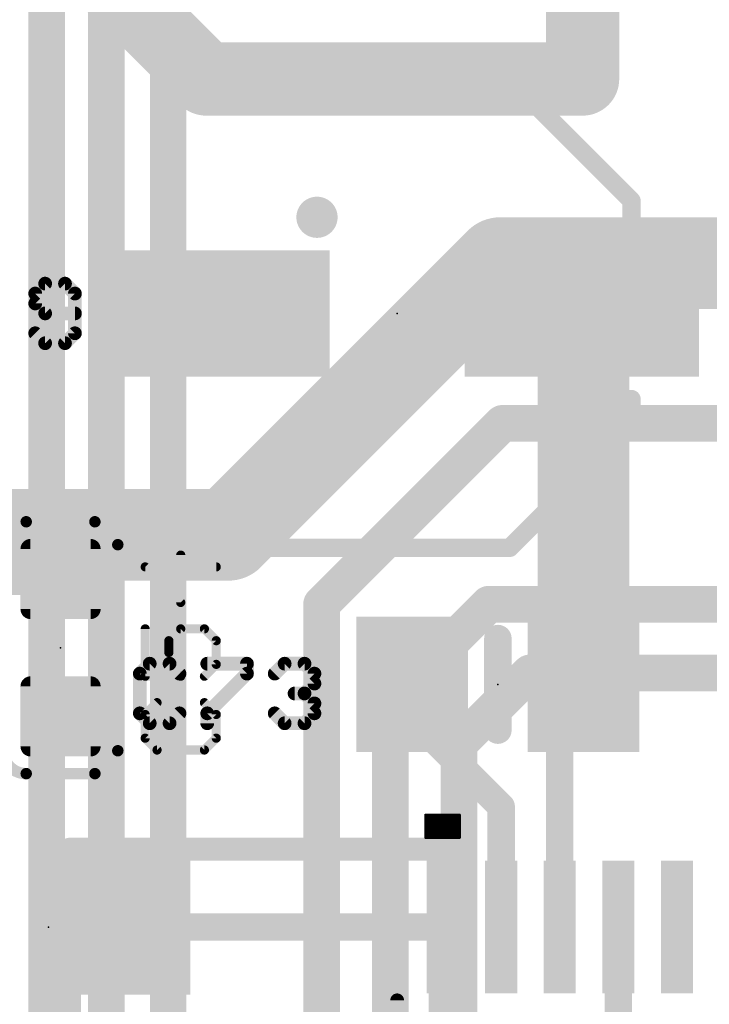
# Model space of a CAD drawing. Extents: x -10 to 150, y -20 to 180.
# Tile 45 of 70: x 14 to 22, y 115 to 125. Entities that reach past the tile are written whole.
import ezdxf

# ---------------------------------------------------------------- set-up
doc = ezdxf.new("R2010")
doc.units = 0
for name, color, linetype in [('1', 12, 'CONTINUOUS'), ('16', 132, 'CONTINUOUS'), ('18', 110, 'CONTINUOUS'), ('21', 253, 'CONTINUOUS'), ('23', 53, 'CONTINUOUS'), ('25', 253, 'CONTINUOUS')]:
    doc.layers.add(name, color=color, linetype=linetype)

# ---------------------------------------------------------------- blocks, each defined once
blk = doc.blocks.new('RECT142240X142240R25')
at = {"const_width": 0.1111}
blk.add_lwpolyline([(0.3889, -0.3334), (0.3889, 0.3334, 0.4142), (0.3334, 0.3889), (-0.3334, 0.3889, 0.4142), (-0.3889, 0.3334), (-0.3889, -0.3334, 0.4142), (-0.3334, -0.3889), (0.3334, -0.3889, 0.4142)], format="xyb", close=True, dxfattribs=at)
blk.add_solid([(-0.3588, -0.3588), (0.3588, -0.3588), (-0.3588, 0.3588), (0.3588, 0.3588)])
blk = doc.blocks.new('RECT')
blk.add_solid([(-0.5, -0.5), (0.5, -0.5), (-0.5, 0.5), (0.5, 0.5)])
blk = doc.blocks.new('ROUNDV')
at = {"const_width": 0.5}
blk.add_lwpolyline([(0, -0.25, 1), (0, 0.25, 1), (0, -0.25)], format="xyb", dxfattribs=at)

msp = doc.modelspace()

# ---------------------------------------------------------------- linework, layer by layer
at = {"layer": '1'}
for points, const_width in [([(16.3478, 124.8), (13.8684, 127.2794)], 0.8128), ([(20.5232, 124.8), (16.3478, 124.8)], 0.8128), ([(20.5334, 122.1818), (20.5158, 122.1994)], 1.016), ([(20.5334, 118.0846), (20.5334, 122.1818)], 1.016), ([(16.5932, 119.7426), (17.1196, 120.269)], 1.016), ([(12.5984, 119.7426), (16.5932, 119.7426)], 1.016), ([(12.1666, 119.38), (14.605, 119.38)], 0.6096), ([(14.605, 119.38), (14.732, 119.253)], 0.6096), ([(18.8722, 117.8458), (18.6334, 118.0846)], 0.3048), ([(20.2698, 117.821), (20.5334, 118.0846)], 0.3048), ([(18.8722, 117.475), (18.8722, 117.8458)], 0.3048), ([(20.2698, 115.3922), (20.2698, 117.821)], 0.3048), ([(19.6198, 116.7274), (18.8722, 117.475)], 0.3048), ([(19.6198, 115.3922), (19.6198, 116.7274)], 0.3048), ([(14.8336, 103.378), (14.8336, 116.2558)], 0.254), ([(14.8336, 116.2558), (15.4432, 116.2558)], 0.254), ([(15.4432, 116.2558), (19.1008, 116.2558)], 0.254), ([(19.1008, 116.2558), (19.1008, 108.1786)], 0.254), ([(15.55, 115.3922), (18.9698, 115.3922)], 0.3048), ([(18.9698, 115.3922), (18.9698, 113.5634)], 0.3048), ([(20.9198, 115.3922), (20.9198, 113.9346)], 0.3048)]:
    msp.add_lwpolyline(points, dxfattribs=dict(at, const_width=const_width))
for points, const_width in [([(16.3478, 125.0032, 1), (16.3478, 124.5968)], 0.4064), ([(20.5232, 124.5968, 1), (20.5232, 125.0032)], 0.4064), ([(16.2041, 124.6563, 1), (16.4915, 124.9437)], 0.4064), ([(20.6954, 122.379, 1), (20.3362, 122.0198)], 0.508), ([(20.7874, 122.1818, 1), (20.2794, 122.1818)], 0.508), ([(20.3538, 122.0022, 1), (20.713, 122.3614)], 0.508), ([(17.2992, 120.0894, 1), (16.94, 120.4486)], 0.508), ([(16.4136, 119.9222, 1), (16.7728, 119.563)], 0.508), ([(16.5932, 119.4886, 1), (16.5932, 119.9966)], 0.508), ([(14.7128, 119.4878, 1), (14.4972, 119.2722)], 0.3048), ([(14.605, 119.2276, 1), (14.605, 119.5324)], 0.3048), ([(14.6242, 119.1452, 1), (14.8398, 119.3608)], 0.3048), ([(20.2794, 118.0846, 1), (20.7874, 118.0846)], 0.508), ([(18.6873, 118.1385, 1), (18.5795, 118.0307)], 0.1524), ([(20.5873, 118.0307, 1), (20.4795, 118.1385)], 0.1524), ([(18.9484, 117.8458, 1), (18.796, 117.8458)], 0.1524), ([(18.8183, 117.7919, 1), (18.9261, 117.8997)], 0.1524), ([(20.346, 117.821, 1), (20.1936, 117.821)], 0.1524), ([(20.2159, 117.8749, 1), (20.3237, 117.7671)], 0.1524), ([(18.9261, 117.5289, 1), (18.8183, 117.4211)], 0.1524), ([(18.796, 117.475, 1), (18.9484, 117.475)], 0.1524), ([(19.696, 116.7274, 1), (19.5436, 116.7274)], 0.1524), ([(19.5659, 116.6735, 1), (19.6737, 116.7813)], 0.1524), ([(14.8971, 116.2558, 1), (14.7701, 116.2558)], 0.127), ([(14.8336, 116.3193, 1), (14.8336, 116.1923)], 0.127), ([(15.4432, 116.3193, 1), (15.4432, 116.1923)], 0.127), ([(15.4432, 116.1923, 1), (15.4432, 116.3193)], 0.127), ([(19.1643, 116.2558, 1), (19.0373, 116.2558)], 0.127), ([(19.1008, 116.1923, 1), (19.1008, 116.3193)], 0.127), ([(15.55, 115.4684, 1), (15.55, 115.316)], 0.1524), ([(19.046, 115.3922, 1), (18.8936, 115.3922)], 0.1524), ([(18.9698, 115.316, 1), (18.9698, 115.4684)], 0.1524), ([(19.5436, 115.3922, 1), (19.696, 115.3922)], 0.1524), ([(20.1936, 115.3922, 1), (20.346, 115.3922)], 0.1524), ([(20.996, 115.3922, 1), (20.8436, 115.3922)], 0.1524)]:
    msp.add_lwpolyline(points, format="xyb", dxfattribs=dict(at, const_width=const_width))
at = {"layer": '16'}
for points, const_width in [([(14.5796, 83.1438), (14.5796, 153.2382)], 0.4064), ([(15.24, 55.9308), (15.24, 149.5552)], 0.4064), ([(15.9258, 53.5178), (15.9258, 140.7922)], 0.4064), ([(20.5232, 137.414), (20.5232, 124.8)], 0.8128), ([(17.1196, 120.269), (19.6088, 122.7582)], 1.016), ([(19.6088, 122.7582), (36.5252, 122.7582)], 1.016), ([(17.6276, 118.9736), (19.6342, 120.9802)], 0.4064), ([(19.6342, 120.9802), (26.289, 120.9802)], 0.4064), ([(17.6276, 118.9736), (17.6276, 58.2676)], 0.4064), ([(18.3896, 117.8814), (19.4818, 118.9736)], 0.4064), ([(19.4818, 118.9736), (31.3868, 118.9736)], 0.4064), ([(19.939, 118.2116), (19.1516, 117.4242)], 0.4064), ([(19.939, 118.2116), (25.7785, 118.2116)], 0.4064), ([(18.3896, 117.8814), (18.3896, 52.2732)], 0.4064), ([(19.1516, 117.4242), (19.1516, 52.8574)], 0.4064)]:
    msp.add_lwpolyline(points, dxfattribs=dict(at, const_width=const_width))
for points, const_width in [([(20.32, 124.8, 1), (20.7264, 124.8)], 0.4064), ([(19.6088, 123.0122, 1), (19.6088, 122.5042)], 0.508), ([(19.7884, 122.5786, 1), (19.4292, 122.9378)], 0.508), ([(19.6342, 121.0818, 1), (19.6342, 120.8786)], 0.2032), ([(19.706, 120.9084, 1), (19.5624, 121.052)], 0.2032), ([(16.94, 120.4486, 1), (17.2992, 120.0894)], 0.508), ([(17.7292, 118.9736, 1), (17.526, 118.9736)], 0.2032), ([(19.4818, 119.0752, 1), (19.4818, 118.872)], 0.2032), ([(19.5536, 118.9018, 1), (19.41, 119.0454)], 0.2032), ([(17.5558, 119.0454, 1), (17.6994, 118.9018)], 0.2032), ([(19.939, 118.3132, 1), (19.939, 118.11)], 0.2032), ([(20.0108, 118.1398, 1), (19.8672, 118.2834)], 0.2032), ([(18.4912, 117.8814, 1), (18.288, 117.8814)], 0.2032), ([(18.3178, 117.9532, 1), (18.4614, 117.8096)], 0.2032), ([(19.2532, 117.4242, 1), (19.05, 117.4242)], 0.2032), ([(19.0798, 117.496, 1), (19.2234, 117.3524)], 0.2032)]:
    msp.add_lwpolyline(points, format="xyb", dxfattribs=dict(at, const_width=const_width))
at = {"layer": '21'}
for points, const_width in [([(15.8658, 123.1494), (15.8658, 124.7994)], 0.2032), ([(15.8658, 124.7994), (19.7158, 124.7994)], 0.2032), ([(19.7158, 124.7994), (21.0658, 123.4494)], 0.2032), ([(21.0658, 123.4494), (21.0658, 123.1494)], 0.2032), ([(15.8658, 119.5994), (15.8658, 121.2494)], 0.2032), ([(21.0658, 121.2494), (21.0658, 120.9494)], 0.2032), ([(21.0658, 120.9494), (19.7158, 119.5994)], 0.2032), ([(14.351, 119.888), (15.113, 119.888)], 0.127), ([(15.367, 119.634), (15.367, 117.348)], 0.127), ([(19.7158, 119.5994), (15.8658, 119.5994)], 0.2032), ([(19.5834, 117.5766), (19.5834, 118.5926)], 0.3048), ([(15.113, 117.094), (14.351, 117.094)], 0.127), ([(18.7793, 116.6368), (19.1603, 116.6368)], 0.0254), ([(18.7793, 116.3828), (18.7793, 116.6368)], 0.0254), ([(18.7793, 116.6114), (19.1603, 116.6114)], 0.0254), ([(18.7793, 116.586), (19.1603, 116.586)], 0.0254), ([(18.7793, 116.5606), (19.1603, 116.5606)], 0.0254), ([(19.1603, 116.6368), (19.1603, 116.3828)], 0.0254), ([(18.7793, 116.5352), (19.1603, 116.5352)], 0.0254), ([(18.7793, 116.5098), (19.1603, 116.5098)], 0.0254), ([(18.7793, 116.4844), (19.1603, 116.4844)], 0.0254), ([(18.7793, 116.459), (19.1603, 116.459)], 0.0254), ([(18.7793, 116.4336), (19.1603, 116.4336)], 0.0254), ([(18.7793, 116.4082), (19.1603, 116.4082)], 0.0254), ([(19.1603, 116.3828), (18.7793, 116.3828)], 0.0254), ([(18.7793, 116.3828), (19.1603, 116.3828)], 0.0254), ([(14.6, 115.9002), (14.6, 114.8842)], 0.3048), ([(18.4658, 114.5794), (18.4658, 110.363)], 0.1524)]:
    msp.add_lwpolyline(points, dxfattribs=dict(at, const_width=const_width))
for points, const_width in [([(15.9166, 124.7994, 1), (15.815, 124.7994)], 0.1016), ([(15.8658, 124.8502, 1), (15.8658, 124.7486)], 0.1016), ([(19.7517, 124.8353, 1), (19.6799, 124.7635)], 0.1016), ([(19.7158, 124.7486, 1), (19.7158, 124.8502)], 0.1016), ([(21.1166, 123.4494, 1), (21.015, 123.4494)], 0.1016), ([(21.0299, 123.4135, 1), (21.1017, 123.4853)], 0.1016), ([(15.815, 123.1494, 1), (15.9166, 123.1494)], 0.1016), ([(21.015, 123.1494, 1), (21.1166, 123.1494)], 0.1016), ([(15.9166, 121.2494, 1), (15.815, 121.2494)], 0.1016), ([(21.1166, 121.2494, 1), (21.015, 121.2494)], 0.1016), ([(21.1017, 120.9135, 1), (21.0299, 120.9853)], 0.1016), ([(21.015, 120.9494, 1), (21.1166, 120.9494)], 0.1016), ([(14.351, 119.888, 0.4142), (14.097, 119.634)], 0.127), ([(14.351, 119.9198, 1), (14.351, 119.8563)], 0.0635), ([(14.351, 119.8563, 1), (14.351, 119.9198)], 0.0635), ([(15.367, 119.634, 0.4142), (15.113, 119.888)], 0.127), ([(15.113, 119.9198, 1), (15.113, 119.8563)], 0.0635), ([(15.113, 119.8563, 1), (15.113, 119.9198)], 0.0635), ([(15.3988, 119.634, 1), (15.3353, 119.634)], 0.0635), ([(15.3353, 119.634, 1), (15.3988, 119.634)], 0.0635), ([(15.8658, 119.6502, 1), (15.8658, 119.5486)], 0.1016), ([(15.815, 119.5994, 1), (15.9166, 119.5994)], 0.1016), ([(19.6799, 119.6353, 1), (19.7517, 119.5635)], 0.1016), ([(19.7158, 119.5486, 1), (19.7158, 119.6502)], 0.1016), ([(19.6596, 118.5926, 1), (19.5072, 118.5926)], 0.1524), ([(19.5072, 117.5766, 1), (19.6596, 117.5766)], 0.1524), ([(14.097, 117.348, 0.4142), (14.351, 117.094)], 0.127), ([(15.113, 117.094, 0.4142), (15.367, 117.348)], 0.127), ([(15.3988, 117.348, 1), (15.3353, 117.348)], 0.0635), ([(15.3353, 117.348, 1), (15.3988, 117.348)], 0.0635), ([(14.351, 117.1258, 1), (14.351, 117.0623)], 0.0635), ([(14.351, 117.0623, 1), (14.351, 117.1258)], 0.0635), ([(15.113, 117.1258, 1), (15.113, 117.0623)], 0.0635), ([(15.113, 117.0623, 1), (15.113, 117.1258)], 0.0635), ([(18.7793, 116.6432, 1), (18.7793, 116.6305)], 0.0127), ([(18.7793, 116.6178, 1), (18.7793, 116.6051)], 0.0127), ([(18.7793, 116.567, 1), (18.7793, 116.5543)], 0.0127), ([(18.7857, 116.6368, 1), (18.773, 116.6368)], 0.0127), ([(18.7793, 116.5923, 1), (18.7793, 116.5797)], 0.0127), ([(19.1667, 116.6368, 1), (19.154, 116.6368)], 0.0127), ([(19.1603, 116.6305, 1), (19.1603, 116.6432)], 0.0127), ([(19.1603, 116.6051, 1), (19.1603, 116.6178)], 0.0127), ([(19.1603, 116.5797, 1), (19.1603, 116.5923)], 0.0127), ([(19.1603, 116.5543, 1), (19.1603, 116.567)], 0.0127), ([(18.7793, 116.5416, 1), (18.7793, 116.5289)], 0.0127), ([(18.7793, 116.5162, 1), (18.7793, 116.5035)], 0.0127), ([(18.7793, 116.4908, 1), (18.7793, 116.4781)], 0.0127), ([(18.7793, 116.4654, 1), (18.7793, 116.4527)], 0.0127), ([(18.7793, 116.44, 1), (18.7793, 116.4273)], 0.0127), ([(19.1603, 116.5289, 1), (19.1603, 116.5416)], 0.0127), ([(19.1603, 116.5035, 1), (19.1603, 116.5162)], 0.0127), ([(19.1603, 116.4781, 1), (19.1603, 116.4908)], 0.0127), ([(19.1603, 116.4527, 1), (19.1603, 116.4654)], 0.0127), ([(19.1603, 116.4273, 1), (19.1603, 116.44)], 0.0127), ([(18.7793, 116.4146, 1), (18.7793, 116.4019)], 0.0127), ([(18.7793, 116.3892, 1), (18.7793, 116.3765)], 0.0127), ([(18.7793, 116.3892, 1), (18.7793, 116.3765)], 0.0127), ([(18.773, 116.3828, 1), (18.7857, 116.3828)], 0.0127), ([(19.154, 116.3828, 1), (19.1667, 116.3828)], 0.0127), ([(19.1603, 116.4019, 1), (19.1603, 116.4146)], 0.0127), ([(19.1603, 116.3765, 1), (19.1603, 116.3892)], 0.0127), ([(19.1603, 116.3765, 1), (19.1603, 116.3892)], 0.0127), ([(14.6762, 115.9002, 1), (14.5238, 115.9002)], 0.1524), ([(14.5238, 114.8842, 1), (14.6762, 114.8842)], 0.1524), ([(18.5039, 114.5794, 1), (18.4277, 114.5794)], 0.0762)]:
    msp.add_lwpolyline(points, format="xyb", dxfattribs=dict(at, const_width=const_width))
at = {"layer": '23'}
for p in [(18.4658, 122.1994), (14.732, 118.491), (19.5834, 118.0846), (14.6, 115.3922)]:
    msp.add_point(p, dxfattribs=at)
at = {"layer": '25'}
for points, const_width in [([(14.561, 122.5302), (14.4508, 122.42)], 0.1524), ([(14.7813, 122.5302), (14.561, 122.5302)], 0.1524), ([(14.8915, 122.42), (14.7813, 122.5302)], 0.1524), ([(14.4508, 122.42), (14.4508, 122.3098)], 0.1524), ([(14.8915, 121.9794), (14.8915, 122.42)], 0.1524), ([(14.4508, 122.3098), (14.561, 122.1997)], 0.1524), ([(14.561, 122.1997), (14.8915, 122.1997)], 0.1524), ([(14.4508, 121.9794), (14.561, 121.8692)], 0.1524), ([(14.7813, 121.8692), (14.8915, 121.9794)], 0.1524), ([(14.561, 121.8692), (14.7813, 121.8692)], 0.1524), ([(16.0652, 118.9932), (16.0652, 119.5186)], 0.1016), ([(16.4592, 119.3873), (15.6711, 119.3873)], 0.1016), ([(15.6711, 119.3873), (16.0652, 118.9932)], 0.1016), ([(15.6711, 118.7), (15.6711, 118.1746)], 0.1016), ([(15.9338, 118.5687), (16.0652, 118.7)], 0.1016), ([(16.0652, 118.7), (16.3279, 118.7)], 0.1016), ([(16.3279, 118.7), (16.4592, 118.5687)], 0.1016), ([(15.9338, 118.4373), (15.9338, 118.5687)], 0.1016), ([(16.4592, 118.5687), (16.4592, 118.306)], 0.1016), ([(16.0652, 118.1746), (15.9338, 118.4373)], 0.1016), ([(15.7211, 118.3138), (15.611, 118.2036)], 0.1524), ([(15.9414, 118.3138), (15.7211, 118.3138)], 0.1524), ([(16.0516, 118.2036), (15.9414, 118.3138)], 0.1524), ([(16.4592, 118.306), (16.3279, 118.1746)], 0.1016), ([(16.3594, 118.3138), (16.8, 118.3138)], 0.1524), ([(16.8, 118.3138), (16.8, 118.2036)], 0.1524), ([(17.1078, 118.2036), (17.2179, 118.3138)], 0.1524), ([(17.2179, 118.3138), (17.4383, 118.3138)], 0.1524), ([(17.4383, 118.3138), (17.5484, 118.2036)], 0.1524), ([(15.611, 118.2036), (15.611, 117.763)], 0.1524), ([(15.6711, 118.1746), (16.0652, 118.1746)], 0.1016), ([(16.8, 118.2036), (16.3594, 117.763)], 0.1524), ([(17.5484, 118.2036), (17.5484, 118.0934)], 0.1524), ([(17.5484, 118.0934), (17.4383, 117.9833)], 0.1524), ([(17.4383, 117.9833), (17.3281, 117.9833)], 0.1524), ([(17.4383, 117.9833), (17.5484, 117.8731)], 0.1524), ([(15.8025, 117.8814), (15.6711, 117.7501)], 0.1016), ([(16.4592, 117.7501), (16.3279, 117.8814)], 0.1016), ([(17.5484, 117.8731), (17.5484, 117.763)], 0.1524), ([(15.611, 117.763), (15.7211, 117.6528)], 0.1524), ([(15.6711, 117.7501), (15.6711, 117.4874)], 0.1016), ([(15.9414, 117.6528), (16.0516, 117.763)], 0.1524), ([(16.3594, 117.763), (16.3594, 117.6528)], 0.1524), ([(16.4592, 117.4874), (16.4592, 117.7501)], 0.1016), ([(17.2179, 117.6528), (17.1078, 117.763)], 0.1524), ([(17.5484, 117.763), (17.4383, 117.6528)], 0.1524), ([(15.7211, 117.6528), (15.9414, 117.6528)], 0.1524), ([(17.4383, 117.6528), (17.2179, 117.6528)], 0.1524), ([(15.6711, 117.4874), (15.8025, 117.3561)], 0.1016), ([(16.3279, 117.3561), (16.4592, 117.4874)], 0.1016), ([(15.8025, 117.3561), (16.3279, 117.3561)], 0.1016)]:
    msp.add_lwpolyline(points, dxfattribs=dict(at, const_width=const_width))
for points, const_width in [([(14.561, 122.5683, 1), (14.561, 122.4921)], 0.0762), ([(14.5879, 122.5032, 1), (14.534, 122.5571)], 0.0762), ([(14.8083, 122.5571, 1), (14.7544, 122.5032)], 0.0762), ([(14.7813, 122.4921, 1), (14.7813, 122.5683)], 0.0762), ([(14.4889, 122.42, 1), (14.4127, 122.42)], 0.0762), ([(14.4239, 122.4469, 1), (14.4778, 122.3931)], 0.0762), ([(14.9296, 122.42, 1), (14.8534, 122.42)], 0.0762), ([(14.8645, 122.3931, 1), (14.9184, 122.4469)], 0.0762), ([(14.4778, 122.3368, 1), (14.4239, 122.2829)], 0.0762), ([(14.4127, 122.3098, 1), (14.4889, 122.3098)], 0.0762), ([(14.561, 122.2378, 1), (14.561, 122.1616)], 0.0762), ([(14.534, 122.1727, 1), (14.5879, 122.2266)], 0.0762), ([(14.8915, 122.1616, 1), (14.8915, 122.2378)], 0.0762), ([(14.4778, 122.0063, 1), (14.4239, 121.9524)], 0.0762), ([(14.8534, 121.9794, 1), (14.9296, 121.9794)], 0.0762), ([(14.9184, 121.9524, 1), (14.8645, 122.0063)], 0.0762), ([(14.561, 121.9073, 1), (14.561, 121.8311)], 0.0762), ([(14.534, 121.8423, 1), (14.5879, 121.8961)], 0.0762), ([(14.7544, 121.8961, 1), (14.8083, 121.8423)], 0.0762), ([(14.7813, 121.8311, 1), (14.7813, 121.9073)], 0.0762), ([(16.0906, 119.5186, 1), (16.0398, 119.5186)], 0.0508), ([(15.6711, 119.4127, 1), (15.6711, 119.3619)], 0.0508), ([(15.6891, 119.4052, 1), (15.6532, 119.3693)], 0.0508), ([(16.4592, 119.3619, 1), (16.4592, 119.4127)], 0.0508), ([(16.0398, 118.9932, 1), (16.0906, 118.9932)], 0.0508), ([(16.0472, 118.9753, 1), (16.0831, 119.0112)], 0.0508), ([(15.6965, 118.7, 1), (15.6457, 118.7)], 0.0508), ([(16.0652, 118.7254, 1), (16.0652, 118.6746)], 0.0508), ([(16.0831, 118.6821, 1), (16.0472, 118.718)], 0.0508), ([(16.3458, 118.718, 1), (16.3099, 118.6821)], 0.0508), ([(16.3279, 118.6746, 1), (16.3279, 118.7254)], 0.0508), ([(15.9592, 118.5687, 1), (15.9084, 118.5687)], 0.0508), ([(15.9159, 118.5866, 1), (15.9518, 118.5507)], 0.0508), ([(16.4846, 118.5687, 1), (16.4338, 118.5687)], 0.0508), ([(16.4412, 118.5507, 1), (16.4772, 118.5866)], 0.0508), ([(15.9565, 118.4487, 1), (15.9111, 118.426)], 0.0508), ([(15.9084, 118.4373, 1), (15.9592, 118.4373)], 0.0508), ([(15.7211, 118.3519, 1), (15.7211, 118.2757)], 0.0762), ([(15.7481, 118.2868, 1), (15.6942, 118.3407)], 0.0762), ([(15.9684, 118.3407, 1), (15.9145, 118.2868)], 0.0762), ([(15.9414, 118.2757, 1), (15.9414, 118.3519)], 0.0762), ([(16.3594, 118.3519, 1), (16.3594, 118.2757)], 0.0762), ([(16.4338, 118.306, 1), (16.4846, 118.306)], 0.0508), ([(16.4772, 118.288, 1), (16.4412, 118.3239)], 0.0508), ([(16.8381, 118.3138, 1), (16.7619, 118.3138)], 0.0762), ([(16.8, 118.2757, 1), (16.8, 118.3519)], 0.0762), ([(17.2179, 118.3519, 1), (17.2179, 118.2757)], 0.0762), ([(17.2449, 118.2868, 1), (17.191, 118.3407)], 0.0762), ([(17.4652, 118.3407, 1), (17.4113, 118.2868)], 0.0762), ([(17.4383, 118.2757, 1), (17.4383, 118.3519)], 0.0762), ([(15.6491, 118.2036, 1), (15.5729, 118.2036)], 0.0762), ([(15.584, 118.2305, 1), (15.6379, 118.1767)], 0.0762), ([(15.6711, 118.2, 1), (15.6711, 118.1492)], 0.0508), ([(15.6457, 118.1746, 1), (15.6965, 118.1746)], 0.0508), ([(16.0247, 118.1767, 1), (16.0785, 118.2305)], 0.0762), ([(16.0424, 118.1633, 1), (16.0879, 118.186)], 0.0508), ([(16.0652, 118.1492, 1), (16.0652, 118.2)], 0.0508), ([(16.3099, 118.1926, 1), (16.3458, 118.1567)], 0.0508), ([(16.7619, 118.2036, 1), (16.8381, 118.2036)], 0.0762), ([(16.827, 118.1767, 1), (16.7731, 118.2305)], 0.0762), ([(17.0808, 118.2305, 1), (17.1347, 118.1767)], 0.0762), ([(17.5865, 118.2036, 1), (17.5103, 118.2036)], 0.0762), ([(17.5215, 118.1767, 1), (17.5754, 118.2305)], 0.0762), ([(17.5103, 118.0934, 1), (17.5865, 118.0934)], 0.0762), ([(17.5754, 118.0665, 1), (17.5215, 118.1204)], 0.0762), ([(17.3281, 118.0214, 1), (17.3281, 117.9452)], 0.0762), ([(17.4652, 118.0102, 1), (17.4113, 117.9563)], 0.0762), ([(17.4113, 118.0102, 1), (17.4652, 117.9563)], 0.0762), ([(17.4383, 117.9452, 1), (17.4383, 118.0214)], 0.0762), ([(15.8204, 117.8635, 1), (15.7845, 117.8994)], 0.0508), ([(16.3458, 117.8994, 1), (16.3099, 117.8635)], 0.0508), ([(17.5865, 117.8731, 1), (17.5103, 117.8731)], 0.0762), ([(17.5215, 117.8462, 1), (17.5754, 117.9001)], 0.0762), ([(15.6379, 117.7899, 1), (15.584, 117.736)], 0.0762), ([(15.5729, 117.763, 1), (15.6491, 117.763)], 0.0762), ([(15.6965, 117.7501, 1), (15.6457, 117.7501)], 0.0508), ([(15.6532, 117.7681, 1), (15.6891, 117.7321)], 0.0508), ([(16.0785, 117.736, 1), (16.0247, 117.7899)], 0.0762), ([(16.3324, 117.7899, 1), (16.3863, 117.736)], 0.0762), ([(16.3975, 117.763, 1), (16.3213, 117.763)], 0.0762), ([(16.4846, 117.7501, 1), (16.4338, 117.7501)], 0.0508), ([(16.4412, 117.7321, 1), (16.4772, 117.7681)], 0.0508), ([(17.1347, 117.7899, 1), (17.0808, 117.736)], 0.0762), ([(17.5103, 117.763, 1), (17.5865, 117.763)], 0.0762), ([(17.5754, 117.736, 1), (17.5215, 117.7899)], 0.0762), ([(15.7211, 117.6909, 1), (15.7211, 117.6147)], 0.0762), ([(15.6942, 117.6259, 1), (15.7481, 117.6797)], 0.0762), ([(15.9145, 117.6797, 1), (15.9684, 117.6259)], 0.0762), ([(15.9414, 117.6147, 1), (15.9414, 117.6909)], 0.0762), ([(16.3213, 117.6528, 1), (16.3975, 117.6528)], 0.0762), ([(17.2179, 117.6909, 1), (17.2179, 117.6147)], 0.0762), ([(17.191, 117.6259, 1), (17.2449, 117.6797)], 0.0762), ([(17.4113, 117.6797, 1), (17.4652, 117.6259)], 0.0762), ([(17.4383, 117.6147, 1), (17.4383, 117.6909)], 0.0762), ([(15.6891, 117.5054, 1), (15.6532, 117.4694)], 0.0508), ([(16.4772, 117.4694, 1), (16.4412, 117.5054)], 0.0508), ([(15.6457, 117.4874, 1), (15.6965, 117.4874)], 0.0508), ([(16.4338, 117.4874, 1), (16.4846, 117.4874)], 0.0508), ([(15.8025, 117.3815, 1), (15.8025, 117.3307)], 0.0508), ([(15.7845, 117.3381, 1), (15.8204, 117.374)], 0.0508), ([(16.3099, 117.374, 1), (16.3458, 117.3381)], 0.0508), ([(16.3279, 117.3307, 1), (16.3279, 117.3815)], 0.0508)]:
    msp.add_lwpolyline(points, format="xyb", dxfattribs=dict(at, const_width=const_width))

# ---------------------------------------------------------------- block references
at = {"layer": '1'}
for p, xscale, yscale in [((16.4158, 122.1994), 2.6, 1.4), ((20.5158, 122.1994), 2.6, 1.4), ((15.55, 115.3922), 1.24, 1.5)]:
    msp.add_blockref('RECT', p, dxfattribs=dict(at, xscale=xscale, yscale=yscale))
at = {"layer": '1', "rotation": 270}
for p in [(14.732, 119.253), (14.732, 117.729)]:
    msp.add_blockref('RECT142240X142240R25', p, dxfattribs=at)
at = {"layer": '1'}
for p, xscale, yscale, rotation in [((18.6334, 118.0846), 1.24, 1.5, 180), ((20.5334, 118.0846), 1.24, 1.5, 180), ((18.9698, 115.3922), 1.4732, 0.3556, 90), ((19.6198, 115.3922), 1.4732, 0.3556, 90), ((20.2698, 115.3922), 1.4732, 0.3556, 90), ((20.9198, 115.3922), 1.4732, 0.3556, 90), ((21.5698, 115.3922), 1.4732, 0.3556, 90)]:
    msp.add_blockref('RECT', p, dxfattribs=dict(at, xscale=xscale, yscale=yscale, rotation=rotation))
at = {"layer": '18'}
for p, xscale, yscale in [((20.5232, 124.8), 0.4572, 0.4572), ((20.5232, 124.8), 0.4572, 0.4572), ((17.5768, 123.2662), 0.4572, 0.4572), ((17.5768, 123.2662), 0.4572, 0.4572), ((17.1196, 120.269), 0.9, 0.9), ((17.1196, 120.269), 0.9, 0.9)]:
    msp.add_blockref('ROUNDV', p, dxfattribs=dict(at, xscale=xscale, yscale=yscale))

doc.saveas('drawing.dxf')
